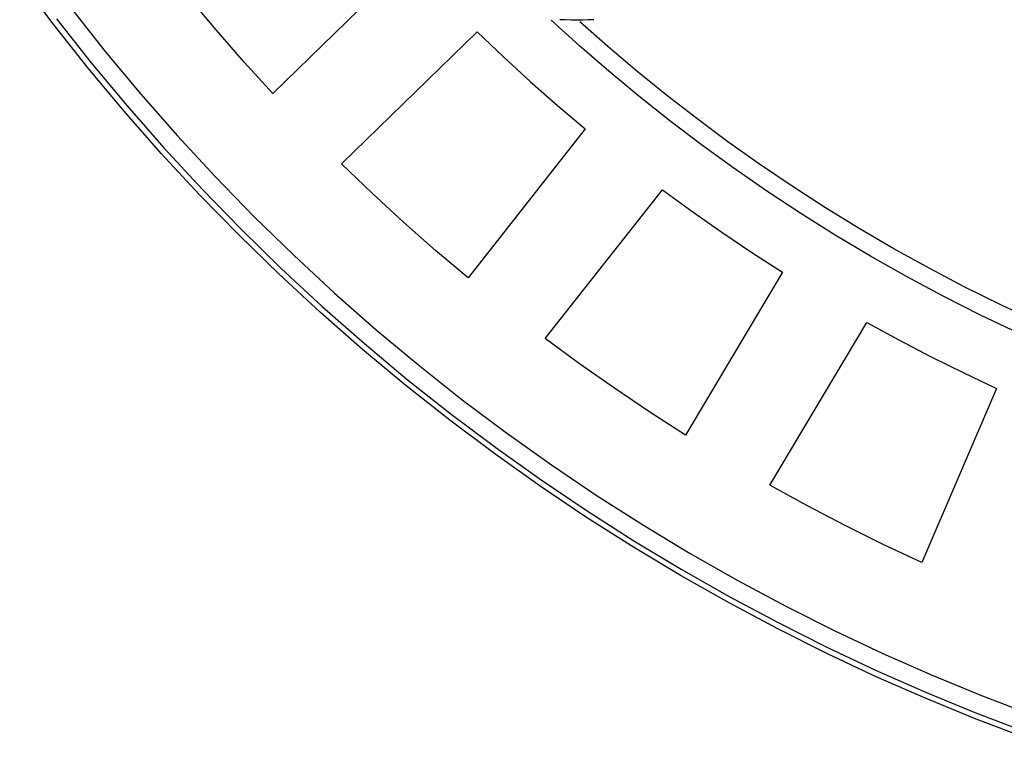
# Model space of a CAD drawing. Header units: millimetres. Extents: x -534 to -34, y 1269 to 1769.
# Tile 52 of 91: x -188 to -161, y 1373 to 1392. Entities that reach past the tile are written whole.
import ezdxf

# ---------------------------------------------------------------- set-up
doc = ezdxf.new("R2010")
doc.units = ezdxf.units.MM
doc.layers.add('ROXX_B.FLEX', color=7, linetype='Continuous', true_color=0x000000)

msp = doc.modelspace()

# ---------------------------------------------------------------- linework, layer by layer
at = {"layer": 'ROXX_B.FLEX', "color": 18, "lineweight": -3, "true_color": 0x000000}
for points in [[(-181.315, 1390.297), (-182.106, 1391.166), (-182.879, 1392.053), (-183.633, 1392.955), (-184.368, 1393.872)], [(-177.571, 1393.947), (-181.315, 1390.297)], [(-186.883, 1392.66), (-185.936, 1391.46), (-184.957, 1390.283), (-183.947, 1389.131), (-182.907, 1388.005), (-181.837, 1386.905), (-180.74, 1385.833), (-179.616, 1384.791), (-178.466, 1383.778), (-177.291, 1382.797), (-176.094, 1381.847), (-174.874, 1380.93), (-173.633, 1380.047), (-172.373, 1379.197), (-171.095, 1378.382), (-169.801, 1377.602), (-168.492, 1376.858), (-167.169, 1376.15), (-165.833, 1375.478), (-164.487, 1374.843), (-163.132, 1374.244), (-161.769, 1373.682), (-160.399, 1373.156)], [(-160.753, 1383.684), (-161.799, 1384.184), (-162.828, 1384.705), (-163.838, 1385.247), (-164.83, 1385.808), (-165.803, 1386.389), (-166.756, 1386.987), (-167.69, 1387.603), (-168.603, 1388.235), (-169.495, 1388.883), (-170.367, 1389.545), (-171.217, 1390.221), (-172.046, 1390.911), (-172.854, 1391.612), (-173.64, 1392.325)], [(-172.459, 1392.336), (-172.617, 1392.327), (-172.774, 1392.322), (-172.929, 1392.32), (-173.085, 1392.322), (-173.241, 1392.327), (-173.399, 1392.336)], [(-160.199, 1383.98), (-161.222, 1384.459), (-162.227, 1384.958), (-163.216, 1385.477), (-164.187, 1386.015), (-165.141, 1386.572), (-166.075, 1387.146), (-166.991, 1387.737), (-167.888, 1388.345), (-168.765, 1388.967), (-169.622, 1389.604), (-170.459, 1390.254), (-171.276, 1390.917), (-172.073, 1391.592), (-172.849, 1392.279)], [(-179.426, 1388.358), (-175.678, 1392.004)], [(-175.678, 1392.004), (-174.953, 1391.311), (-174.214, 1390.633), (-173.461, 1389.968), (-172.697, 1389.319)], [(-172.697, 1389.319), (-175.931, 1385.211)], [(-175.931, 1385.211), (-176.829, 1385.97), (-177.711, 1386.748), (-178.577, 1387.544), (-179.426, 1388.358)], [(-173.805, 1383.535), (-170.566, 1387.64)], [(-170.566, 1387.64), (-169.756, 1387.047), (-168.935, 1386.471), (-168.103, 1385.911), (-167.26, 1385.367)], [(-167.26, 1385.367), (-169.93, 1380.872)], [(-167.604, 1379.488), (-164.928, 1383.98)], [(-164.928, 1383.98), (-164.048, 1383.499), (-163.158, 1383.034), (-162.26, 1382.588), (-161.353, 1382.159)], [(-169.93, 1380.872), (-170.92, 1381.508), (-171.896, 1382.164), (-172.858, 1382.84), (-173.805, 1383.535)], [(-161.353, 1382.159), (-163.414, 1377.353)], [(-163.414, 1377.353), (-164.478, 1377.854), (-165.531, 1378.377), (-166.573, 1378.922), (-167.604, 1379.488)]]:
    msp.add_lwpolyline(points, dxfattribs=at)
at = {"layer": 'ROXX_B.FLEX', "color": 18, "true_color": 0x000000}
for points in [[(-160.527, 1372.503), (-161.915, 1373.033), (-163.296, 1373.6), (-164.67, 1374.204), (-166.034, 1374.845), (-167.387, 1375.523), (-168.728, 1376.238), (-170.055, 1376.99), (-171.367, 1377.777), (-172.662, 1378.6), (-173.939, 1379.459), (-175.196, 1380.352), (-176.433, 1381.279), (-177.647, 1382.239), (-178.838, 1383.231), (-180.004, 1384.255), (-181.143, 1385.31), (-182.256, 1386.394), (-183.34, 1387.506), (-184.394, 1388.646), (-185.418, 1389.812), (-186.41, 1391.002), (-187.371, 1392.217), (-188.298, 1393.453)], [(-160.527, 1372.503), (-161.915, 1373.033), (-163.296, 1373.6), (-164.67, 1374.204), (-166.034, 1374.845), (-167.387, 1375.523), (-168.728, 1376.238), (-170.055, 1376.99), (-171.367, 1377.777), (-172.662, 1378.6), (-173.939, 1379.459), (-175.196, 1380.352), (-176.433, 1381.279), (-177.647, 1382.239), (-178.838, 1383.231), (-180.004, 1384.255), (-181.143, 1385.31), (-182.256, 1386.394), (-183.34, 1387.506), (-184.394, 1388.646), (-185.418, 1389.812), (-186.41, 1391.002), (-187.371, 1392.217), (-188.298, 1393.453)], [(-187.279, 1392.356), (-186.324, 1391.146), (-185.337, 1389.959), (-184.318, 1388.797), (-183.269, 1387.661), (-182.191, 1386.552), (-181.085, 1385.471), (-179.951, 1384.42), (-178.791, 1383.399), (-177.607, 1382.409), (-176.399, 1381.452), (-175.169, 1380.527), (-173.918, 1379.636), (-172.647, 1378.779), (-171.359, 1377.957), (-170.054, 1377.171), (-168.733, 1376.421), (-167.399, 1375.707), (-166.052, 1375.029), (-164.695, 1374.388), (-163.328, 1373.784), (-161.953, 1373.217), (-160.572, 1372.688)], [(-187.279, 1392.356), (-186.324, 1391.146), (-185.337, 1389.959), (-184.318, 1388.797), (-183.269, 1387.661), (-182.191, 1386.552), (-181.085, 1385.471), (-179.951, 1384.42), (-178.791, 1383.399), (-177.607, 1382.409), (-176.399, 1381.452), (-175.169, 1380.527), (-173.918, 1379.636), (-172.647, 1378.779), (-171.359, 1377.957), (-170.054, 1377.171), (-168.733, 1376.421), (-167.399, 1375.707), (-166.052, 1375.029), (-164.695, 1374.388), (-163.328, 1373.784), (-161.953, 1373.217), (-160.572, 1372.688)]]:
    msp.add_lwpolyline(points, dxfattribs=at)

doc.saveas('drawing.dxf')
